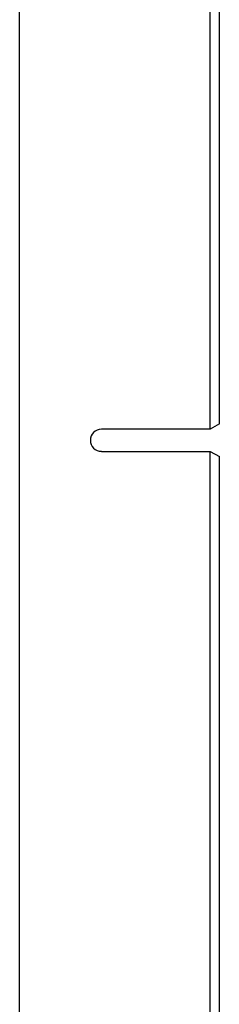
# Model space of a CAD drawing. Header units: inches. Extents: x 0 to 22, y 0 to 17.
# Tile 18 of 29: x 12.434 to 12.854, y 7.209 to 9.275. Entities that reach past the tile are written whole.
import ezdxf

# ---------------------------------------------------------------- set-up
doc = ezdxf.new("R2010")
doc.units = ezdxf.units.IN
doc.header["$LTSCALE"] = 1.21
doc.header["$MEASUREMENT"] = 0
doc.layers.get('0').update_dxf_attribs({"linetype": 'CONTINUOUS'})

msp = doc.modelspace()

# ---------------------------------------------------------------- linework, layer by layer
at = {"color": 7, "linetype": 'CONTINUOUS'}
for p, q in [((12.4338, 5.7273), (12.4338, 10.7922)), ((12.8342, 8.4159), (12.8342, 9.9737)), ((12.8538, 8.427), (12.8538, 9.9393)), ((12.8342, 8.4159), (12.6058, 8.4159)), ((12.8538, 8.427), (12.8346, 8.4159)), ((12.6058, 8.3694), (12.8342, 8.3694)), ((12.8342, 6.5458), (12.8342, 8.3694)), ((12.8346, 8.3694), (12.8538, 8.3583)), ((12.8538, 6.5803), (12.8538, 8.3583))]:
    msp.add_line(p, q, dxfattribs=at)
msp.add_arc((12.6058, 8.3927), 0.0232, 90, 270, dxfattribs=at)

doc.saveas('drawing.dxf')
